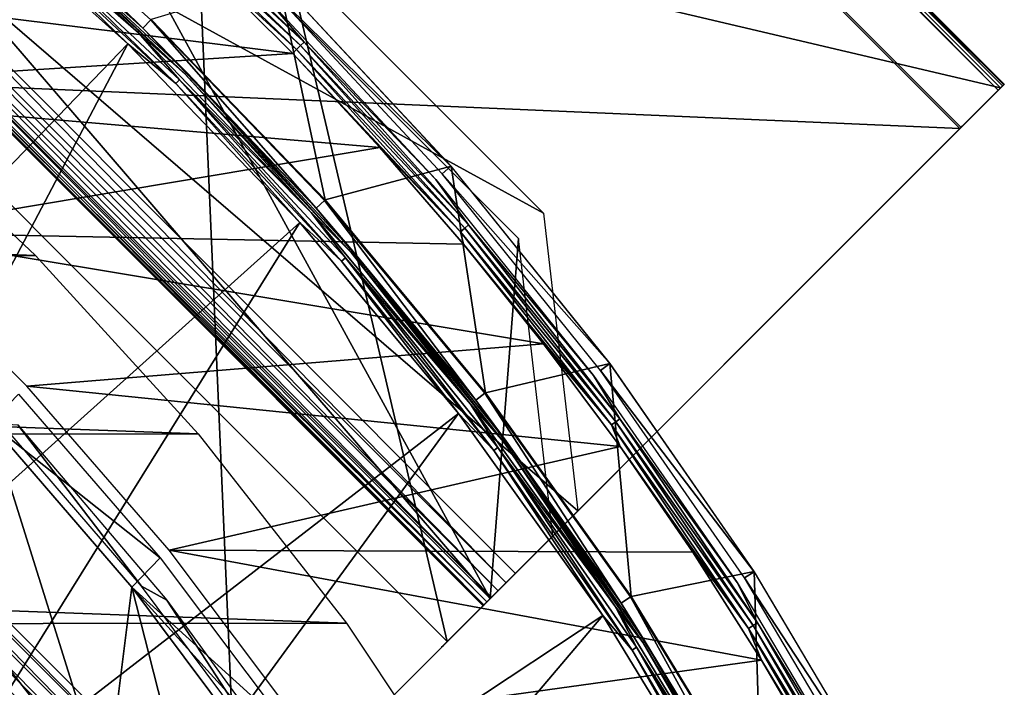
# Model space of a CAD drawing. Header units: millimetres. Extents: x -30.2 to 30.2, y -30.2 to 30.2.
# Tile 190 of 191: x 19.2 to 27.6, y 15.4 to 21.1. Entities that reach past the tile are written whole.
import ezdxf

# ---------------------------------------------------------------- set-up
doc = ezdxf.new("R2010")
doc.units = ezdxf.units.MM
doc.header["$LTSCALE"] = 81.481481
for name, color, linetype in [('1', 7, 'CONTINUOUS'), ('10', 7, 'CONTINUOUS'), ('140', 7, 'CONTINUOUS'), ('18', 7, 'CONTINUOUS'), ('2', 7, 'CONTINUOUS'), ('253', 7, 'CONTINUOUS'), ('254', 7, 'CONTINUOUS'), ('255', 7, 'CONTINUOUS'), ('256', 7, 'CONTINUOUS'), ('257', 7, 'CONTINUOUS'), ('258', 7, 'CONTINUOUS'), ('259', 7, 'CONTINUOUS'), ('260', 7, 'CONTINUOUS'), ('261', 7, 'CONTINUOUS'), ('262', 7, 'CONTINUOUS'), ('263', 7, 'CONTINUOUS'), ('27', 7, 'CONTINUOUS'), ('4', 7, 'CONTINUOUS'), ('6', 7, 'CONTINUOUS'), ('64', 7, 'CONTINUOUS'), ('65', 7, 'CONTINUOUS'), ('7', 7, 'CONTINUOUS'), ('79', 7, 'CONTINUOUS'), ('80', 7, 'CONTINUOUS')]:
    doc.layers.add(name, color=color, linetype=linetype)

msp = doc.modelspace()

# ---------------------------------------------------------------- linework, layer by layer
at = {"layer": '1', "color": 251, "linetype": 'Continuous', "true_color": 0x4c4c4c}
for points in [[(-19.3602, 19.0004, 4.4), (-17.8692, 20.4093, 4.4), (19.3145, 19.0468, 4.4), (-19.3602, 19.0004, 4.4)], [(19.3145, 19.0468, 4.4), (-17.8692, 20.4093, 4.4), (17.8188, 20.4535, 4.4), (19.3145, 19.0468, 4.4)], [(-20.7436, 17.48, 4.4), (-19.3602, 19.0004, 4.4), (20.7036, 17.5273, 4.4), (-20.7436, 17.48, 4.4)], [(20.7036, 17.5273, 4.4), (-19.3602, 19.0004, 4.4), (19.3145, 19.0468, 4.4), (20.7036, 17.5273, 4.4)], [(-22.0031, 15.8647, 4.4), (-20.7436, 17.48, 4.4), (21.9686, 15.9126, 4.4), (-22.0031, 15.8647, 4.4)], [(21.9686, 15.9126, 4.4), (-20.7436, 17.48, 4.4), (20.7036, 17.5273, 4.4), (21.9686, 15.9126, 4.4)], [(23.1124, 14.1997, 4.4), (-22.0031, 15.8647, 4.4), (21.9686, 15.9126, 4.4), (23.1124, 14.1997, 4.4)], [(-23.1415, 14.1517, 4.4), (-22.0031, 15.8647, 4.4), (23.1124, 14.1997, 4.4), (-23.1415, 14.1517, 4.4)]]:
    msp.add_3dface(points, dxfattribs=at)
at = {"layer": '10', "color": 4, "linetype": 'Continuous'}
for points in [[(20.3028, 21.0584, -0.1983), (21.7858, 19.5202, -0.1983), (21.3888, 21.3888, -119.7983), (20.3028, 21.0584, -0.1983)], [(21.3888, 21.3888, -119.7983), (21.7858, 19.5202, -0.1983), (22.8602, 19.8084, -119.7983), (21.3888, 21.3888, -119.7983)], [(21.7858, 19.5202, -0.1983), (23.1526, 17.8778, -0.1983), (22.8602, 19.8084, -119.7983), (21.7858, 19.5202, -0.1983)], [(22.8602, 19.8084, -119.7983), (23.1526, 17.8778, -0.1983), (24.215, 18.1271, -119.7983), (22.8602, 19.8084, -119.7983)], [(23.1526, 17.8778, -0.1983), (24.3958, 16.1401, -0.1983), (24.215, 18.1271, -119.7983), (23.1526, 17.8778, -0.1983)], [(24.215, 18.1271, -119.7983), (24.3958, 16.1401, -0.1983), (25.4465, 16.3535, -119.7983), (24.215, 18.1271, -119.7983)], [(24.3958, 16.1401, -0.1983), (25.5089, 14.3163, -0.1983), (25.4465, 16.3535, -119.7983), (24.3958, 16.1401, -0.1983)], [(25.4465, 16.3535, -119.7983), (25.5089, 14.3163, -0.1983), (26.5483, 14.4965, -119.7983), (25.4465, 16.3535, -119.7983)]]:
    msp.add_3dface(points, dxfattribs=at)
at = {"layer": '140', "color": 251, "linetype": 'Continuous', "true_color": 0x4c4c4c}
for points in [[(19.0272, 17.613, -138.7), (19.1636, 17.6041, -136), (20.2206, 16.2289, -138.7), (19.0272, 17.613, -138.7)], [(19.1636, 17.6041, -136), (20.4368, 16.1086, -136), (20.2206, 16.2289, -138.7), (19.1636, 17.6041, -136)], [(20.2206, 16.2289, -138.7), (20.4368, 16.1086, -136), (21.3136, 14.7642, -138.7), (20.2206, 16.2289, -138.7)], [(20.4368, 16.1086, -136), (21.5933, 14.5217, -136), (21.3136, 14.7642, -138.7), (20.4368, 16.1086, -136)]]:
    msp.add_3dface(points, dxfattribs=at)
at = {"layer": '18', "color": 251, "linetype": 'Continuous', "true_color": 0x4c4c4c}
for points in [[(20.3787, 16.472, -126.0965), (18.9276, 17.617, -136), (19.1693, 17.8649, -126.0965), (20.3787, 16.472, -126.0965)], [(20.1379, 16.2195, -136), (18.9276, 17.617, -136), (20.3787, 16.472, -126.0965), (20.1379, 16.2195, -136)], [(21.4871, 14.9975, -126.0965), (20.1379, 16.2195, -136), (20.3787, 16.472, -126.0965), (21.4871, 14.9975, -126.0965)], [(21.2486, 14.7346, -136), (20.1379, 16.2195, -136), (21.3679, 14.8661, -131.0481), (21.2486, 14.7346, -136)], [(21.3679, 14.8661, -131.0481), (20.1379, 16.2195, -136), (21.4871, 14.9975, -126.0965), (21.3679, 14.8661, -131.0481)]]:
    msp.add_3dface(points, dxfattribs=at)
at = {"layer": '2', "color": 251, "linetype": 'Continuous', "true_color": 0x4c4c4c}
for points in [[(20.1019, 20.8499, 6.0125), (18.5263, 22.2617, 6.0125), (16.098, 16.6971, 6.367), (20.1019, 20.8499, 6.0125)], [(17.2739, 15.4775, 6.367), (20.1019, 20.8499, 6.0125), (16.098, 16.6971, 6.367), (17.2739, 15.4775, 6.367)], [(21.5702, 19.327, 6.0125), (20.1019, 20.8499, 6.0125), (17.2739, 15.4775, 6.367), (21.5702, 19.327, 6.0125)], [(18.3576, 14.1753, 6.367), (21.5702, 19.327, 6.0125), (17.2739, 15.4775, 6.367), (18.3576, 14.1753, 6.367)], [(22.9234, 17.7009, 6.0125), (21.5702, 19.327, 6.0125), (18.3576, 14.1753, 6.367), (22.9234, 17.7009, 6.0125)], [(19.3434, 12.7974, 6.367), (22.9234, 17.7009, 6.0125), (18.3576, 14.1753, 6.367), (19.3434, 12.7974, 6.367)], [(24.1543, 15.9804, 6.0125), (22.9234, 17.7009, 6.0125), (19.3434, 12.7974, 6.367), (24.1543, 15.9804, 6.0125)], [(20.2259, 11.3513, 6.367), (24.1543, 15.9804, 6.0125), (19.3434, 12.7974, 6.367), (20.2259, 11.3513, 6.367)], [(25.2564, 14.1746, 6.0125), (24.1543, 15.9804, 6.0125), (20.2259, 11.3513, 6.367), (25.2564, 14.1746, 6.0125)]]:
    msp.add_3dface(points, dxfattribs=at)
at = {"layer": '253', "color": 25, "linetype": 'Continuous', "true_color": 0x996633}
for points in [[(27.5632, 20.4921, -190.273), (27.5793, 20.5082, -190.1002), (27.1995, 20.1284, -190.2479), (27.5632, 20.4921, -190.273)], [(27.1995, 20.1284, -190.2479), (27.5793, 20.5082, -190.1002), (27.218, 20.1469, -190.1648), (27.1995, 20.1284, -190.2479)], [(27.5739, 20.5028, -189.9261), (27.5472, 20.4761, -189.7559), (27.21, 20.139, -189.9062), (27.5739, 20.5028, -189.9261)], [(27.2234, 20.1523, -189.9913), (27.5739, 20.5028, -189.9261), (27.21, 20.139, -189.9062), (27.2234, 20.1523, -189.9913)], [(27.218, 20.1469, -190.1648), (27.5793, 20.5082, -190.1002), (27.226, 20.155, -190.0784), (27.218, 20.1469, -190.1648)], [(27.226, 20.155, -190.0784), (27.5739, 20.5028, -189.9261), (27.2234, 20.1523, -189.9913), (27.226, 20.155, -190.0784)], [(27.5793, 20.5082, -190.1002), (27.5739, 20.5028, -189.9261), (27.226, 20.155, -190.0784), (27.5793, 20.5082, -190.1002)], [(27.5261, 20.455, -190.4393), (27.5632, 20.4921, -190.273), (20.7138, 13.6427, -212.3913), (27.5261, 20.455, -190.4393)], [(20.7138, 13.6427, -212.3913), (27.5632, 20.4921, -190.273), (27.1995, 20.1284, -190.2479), (20.7138, 13.6427, -212.3913)], [(21.0405, 13.9694, -212.5827), (27.5261, 20.455, -190.4393), (20.7138, 13.6427, -212.3913), (21.0405, 13.9694, -212.5827)], [(27.5472, 20.4761, -189.7559), (23.1656, 16.0945, -170.103), (22.8284, 15.7573, -170.2534), (27.5472, 20.4761, -189.7559)], [(27.21, 20.139, -189.9062), (27.5472, 20.4761, -189.7559), (22.8284, 15.7573, -170.2534), (27.21, 20.139, -189.9062)], [(22.9711, 15.9001, -168.9419), (23.4095, 16.3385, -169.009), (23.9423, 16.8712, -168.4308), (22.9711, 15.9001, -168.9419)], [(23.0738, 16.0027, -168.765), (22.9711, 15.9001, -168.9419), (23.9423, 16.8712, -168.4308), (23.0738, 16.0027, -168.765)], [(23.1943, 16.1232, -168.6123), (23.0738, 16.0027, -168.765), (23.9423, 16.8712, -168.4308), (23.1943, 16.1232, -168.6123)], [(23.7271, 16.656, -168.0341), (23.1943, 16.1232, -168.6123), (23.9423, 16.8712, -168.4308), (23.7271, 16.656, -168.0341)], [(23.3292, 16.2581, -169.1108), (23.4095, 16.3385, -169.009), (22.8887, 15.8176, -169.1389), (23.3292, 16.2581, -169.1108)], [(22.8887, 15.8176, -169.1389), (23.4095, 16.3385, -169.009), (22.9711, 15.9001, -168.9419), (22.8887, 15.8176, -169.1389)], [(23.2608, 16.1897, -169.2287), (23.3292, 16.2581, -169.1108), (22.8887, 15.8176, -169.1389), (23.2608, 16.1897, -169.2287)], [(23.1656, 16.0945, -169.5016), (23.2058, 16.1347, -169.36), (22.7917, 15.7206, -169.5741), (23.1656, 16.0945, -169.5016)], [(22.7917, 15.7206, -169.5741), (23.2058, 16.1347, -169.36), (22.8284, 15.7573, -169.3512), (22.7917, 15.7206, -169.5741)], [(23.2058, 16.1347, -169.36), (23.2608, 16.1897, -169.2287), (22.8284, 15.7573, -169.3512), (23.2058, 16.1347, -169.36)], [(22.8284, 15.7573, -169.3512), (23.2608, 16.1897, -169.2287), (22.8887, 15.8176, -169.1389), (22.8284, 15.7573, -169.3512)], [(23.1329, 16.0618, -169.8023), (23.1411, 16.07, -169.6502), (22.7793, 15.7083, -169.8023), (23.1329, 16.0618, -169.8023)], [(22.7793, 15.7083, -169.8023), (23.1411, 16.07, -169.6502), (22.7917, 15.7206, -169.5741), (22.7793, 15.7083, -169.8023)], [(22.7917, 15.7206, -170.0305), (23.1329, 16.0618, -169.8023), (22.7793, 15.7083, -169.8023), (22.7917, 15.7206, -170.0305)], [(23.1411, 16.07, -169.6502), (23.1656, 16.0945, -169.5016), (22.7917, 15.7206, -169.5741), (23.1411, 16.07, -169.6502)], [(23.1656, 16.0945, -170.103), (23.1411, 16.07, -169.9544), (22.7917, 15.7206, -170.0305), (23.1656, 16.0945, -170.103)], [(22.8284, 15.7573, -170.2534), (23.1656, 16.0945, -170.103), (22.7917, 15.7206, -170.0305), (22.8284, 15.7573, -170.2534)], [(23.1411, 16.07, -169.9544), (23.1329, 16.0618, -169.8023), (22.7917, 15.7206, -170.0305), (23.1411, 16.07, -169.9544)]]:
    msp.add_3dface(points, dxfattribs=at)
at = {"layer": '254', "color": 25, "linetype": 'Continuous', "true_color": 0x996633}
for points in [[(13.6427, 20.7138, -212.3913), (20.1284, 27.1995, -190.2479), (20.455, 27.5261, -190.4393), (13.6427, 20.7138, -212.3913)], [(13.9694, 21.0405, -212.5827), (13.6427, 20.7138, -212.3913), (20.455, 27.5261, -190.4393), (13.9694, 21.0405, -212.5827)]]:
    msp.add_3dface(points, dxfattribs=at)
at = {"layer": '255', "color": 25, "linetype": 'Continuous', "true_color": 0x996633}
for points in [[(20.9859, 13.9148, -212.732), (13.9148, 20.9859, -212.732), (13.9694, 21.0405, -212.5827), (20.9859, 13.9148, -212.732)], [(21.0405, 13.9694, -212.5827), (20.9859, 13.9148, -212.732), (13.9694, 21.0405, -212.5827), (21.0405, 13.9694, -212.5827)], [(20.8281, 13.757, -212.9818), (13.757, 20.8281, -212.9818), (13.8434, 20.9144, -212.8663), (20.8281, 13.757, -212.9818)], [(20.9144, 13.8434, -212.8663), (13.8434, 20.9144, -212.8663), (13.9148, 20.9859, -212.732), (20.9144, 13.8434, -212.8663)], [(20.9144, 13.8434, -212.8663), (20.8281, 13.757, -212.9818), (13.8434, 20.9144, -212.8663), (20.9144, 13.8434, -212.8663)], [(20.9859, 13.9148, -212.732), (20.9144, 13.8434, -212.8663), (13.9148, 20.9859, -212.732), (20.9859, 13.9148, -212.732)], [(20.7292, 13.6581, -213.0752), (13.6581, 20.7292, -213.0752), (13.757, 20.8281, -212.9818), (20.7292, 13.6581, -213.0752)], [(20.8281, 13.757, -212.9818), (20.7292, 13.6581, -213.0752), (13.757, 20.8281, -212.9818), (20.8281, 13.757, -212.9818)], [(20.6207, 13.5497, -213.1439), (13.5497, 20.6207, -213.1439), (13.6581, 20.7292, -213.0752), (20.6207, 13.5497, -213.1439)], [(20.7292, 13.6581, -213.0752), (20.6207, 13.5497, -213.1439), (13.6581, 20.7292, -213.0752), (20.7292, 13.6581, -213.0752)], [(20.5056, 13.4346, -213.1859), (13.4346, 20.5056, -213.1859), (13.5497, 20.6207, -213.1439), (20.5056, 13.4346, -213.1859)], [(20.6207, 13.5497, -213.1439), (20.5056, 13.4346, -213.1859), (13.5497, 20.6207, -213.1439), (20.6207, 13.5497, -213.1439)], [(20.3872, 13.3161, -213.2), (13.3161, 20.3872, -213.2), (13.4346, 20.5056, -213.1859), (20.3872, 13.3161, -213.2)], [(20.5056, 13.4346, -213.1859), (20.3872, 13.3161, -213.2), (13.4346, 20.5056, -213.1859), (20.5056, 13.4346, -213.1859)]]:
    msp.add_3dface(points, dxfattribs=at)
at = {"layer": '256', "color": 25, "linetype": 'Continuous', "true_color": 0x996633}
for points in [[(21.0405, 13.9694, -212.5827), (13.9694, 21.0405, -212.5827), (20.455, 27.5261, -190.4393), (21.0405, 13.9694, -212.5827)], [(27.5261, 20.455, -190.4393), (21.0405, 13.9694, -212.5827), (20.455, 27.5261, -190.4393), (27.5261, 20.455, -190.4393)]]:
    msp.add_3dface(points, dxfattribs=at)
at = {"layer": '257', "color": 25, "linetype": 'Continuous', "true_color": 0x996633}
for points in [[(27.5261, 20.455, -190.4393), (20.455, 27.5261, -190.4393), (20.4921, 27.5632, -190.273), (27.5261, 20.455, -190.4393)], [(27.5739, 20.5028, -189.9261), (20.5028, 27.5739, -189.9261), (20.4761, 27.5472, -189.7559), (27.5739, 20.5028, -189.9261)], [(27.5472, 20.4761, -189.7559), (27.5739, 20.5028, -189.9261), (20.4761, 27.5472, -189.7559), (27.5472, 20.4761, -189.7559)], [(27.5632, 20.4921, -190.273), (20.4921, 27.5632, -190.273), (20.5082, 27.5793, -190.1002), (27.5632, 20.4921, -190.273)], [(27.5632, 20.4921, -190.273), (27.5261, 20.455, -190.4393), (20.4921, 27.5632, -190.273), (27.5632, 20.4921, -190.273)], [(27.5793, 20.5082, -190.1002), (20.5082, 27.5793, -190.1002), (20.5028, 27.5739, -189.9261), (27.5793, 20.5082, -190.1002)], [(27.5739, 20.5028, -189.9261), (27.5793, 20.5082, -190.1002), (20.5028, 27.5739, -189.9261), (27.5739, 20.5028, -189.9261)], [(27.5793, 20.5082, -190.1002), (27.5632, 20.4921, -190.273), (20.5082, 27.5793, -190.1002), (27.5793, 20.5082, -190.1002)]]:
    msp.add_3dface(points, dxfattribs=at)
at = {"layer": '258', "color": 25, "linetype": 'Continuous', "true_color": 0x996633}
for points in [[(27.5472, 20.4761, -189.7559), (20.4761, 27.5472, -189.7559), (16.0945, 23.1656, -170.103), (27.5472, 20.4761, -189.7559)], [(23.1656, 16.0945, -170.103), (27.5472, 20.4761, -189.7559), (16.0945, 23.1656, -170.103), (23.1656, 16.0945, -170.103)]]:
    msp.add_3dface(points, dxfattribs=at)
at = {"layer": '259', "color": 25, "linetype": 'Continuous', "true_color": 0x996633}
for points in [[(27.1995, 20.1284, -190.2479), (20.1284, 27.1995, -190.2479), (13.6427, 20.7138, -212.3913), (27.1995, 20.1284, -190.2479)], [(20.7138, 13.6427, -212.3913), (27.1995, 20.1284, -190.2479), (13.6427, 20.7138, -212.3913), (20.7138, 13.6427, -212.3913)]]:
    msp.add_3dface(points, dxfattribs=at)
at = {"layer": '260', "color": 25, "linetype": 'Continuous', "true_color": 0x996633}
for points in [[(22.8284, 15.7573, -170.2534), (15.7573, 22.8284, -170.2534), (20.139, 27.21, -189.9062), (22.8284, 15.7573, -170.2534)], [(27.21, 20.139, -189.9062), (22.8284, 15.7573, -170.2534), (20.139, 27.21, -189.9062), (27.21, 20.139, -189.9062)]]:
    msp.add_3dface(points, dxfattribs=at)
at = {"layer": '261', "color": 25, "linetype": 'Continuous', "true_color": 0x996633}
for points in [[(23.3292, 16.2581, -169.1108), (16.2581, 23.3292, -169.1108), (16.3385, 23.4095, -169.009), (23.3292, 16.2581, -169.1108)], [(23.4095, 16.3385, -169.009), (23.3292, 16.2581, -169.1108), (16.3385, 23.4095, -169.009), (23.4095, 16.3385, -169.009)], [(23.2608, 16.1897, -169.2287), (16.1897, 23.2608, -169.2287), (16.2581, 23.3292, -169.1108), (23.2608, 16.1897, -169.2287)], [(23.3292, 16.2581, -169.1108), (23.2608, 16.1897, -169.2287), (16.2581, 23.3292, -169.1108), (23.3292, 16.2581, -169.1108)], [(23.1656, 16.0945, -169.5016), (16.0945, 23.1656, -169.5016), (16.1347, 23.2058, -169.36), (23.1656, 16.0945, -169.5016)], [(23.2058, 16.1347, -169.36), (16.1347, 23.2058, -169.36), (16.1897, 23.2608, -169.2287), (23.2058, 16.1347, -169.36)], [(23.2058, 16.1347, -169.36), (23.1656, 16.0945, -169.5016), (16.1347, 23.2058, -169.36), (23.2058, 16.1347, -169.36)], [(23.2608, 16.1897, -169.2287), (23.2058, 16.1347, -169.36), (16.1897, 23.2608, -169.2287), (23.2608, 16.1897, -169.2287)], [(23.1329, 16.0618, -169.8023), (16.0618, 23.1329, -169.8023), (16.07, 23.1411, -169.6502), (23.1329, 16.0618, -169.8023)], [(23.1411, 16.07, -169.9544), (16.07, 23.1411, -169.9544), (16.0618, 23.1329, -169.8023), (23.1411, 16.07, -169.9544)], [(23.1329, 16.0618, -169.8023), (23.1411, 16.07, -169.9544), (16.0618, 23.1329, -169.8023), (23.1329, 16.0618, -169.8023)], [(23.1411, 16.07, -169.6502), (16.07, 23.1411, -169.6502), (16.0945, 23.1656, -169.5016), (23.1411, 16.07, -169.6502)], [(23.1656, 16.0945, -170.103), (16.0945, 23.1656, -170.103), (16.07, 23.1411, -169.9544), (23.1656, 16.0945, -170.103)], [(23.1411, 16.07, -169.6502), (23.1329, 16.0618, -169.8023), (16.07, 23.1411, -169.6502), (23.1411, 16.07, -169.6502)], [(23.1411, 16.07, -169.9544), (23.1656, 16.0945, -170.103), (16.07, 23.1411, -169.9544), (23.1411, 16.07, -169.9544)], [(23.1656, 16.0945, -169.5016), (23.1411, 16.07, -169.6502), (16.0945, 23.1656, -169.5016), (23.1656, 16.0945, -169.5016)]]:
    msp.add_3dface(points, dxfattribs=at)
at = {"layer": '262', "color": 25, "linetype": 'Continuous', "true_color": 0x996633}
for points in [[(23.65, 19.4074, -167.2133), (16.3385, 23.4095, -169.009), (19.4074, 23.65, -167.2133), (23.65, 19.4074, -167.2133)], [(23.9423, 16.8712, -168.4308), (23.4095, 16.3385, -169.009), (16.3385, 23.4095, -169.009), (23.9423, 16.8712, -168.4308)], [(23.9423, 16.8712, -168.4308), (16.3385, 23.4095, -169.009), (23.65, 19.4074, -167.2133), (23.9423, 16.8712, -168.4308)]]:
    msp.add_3dface(points, dxfattribs=at)
at = {"layer": '263', "color": 25, "linetype": 'Continuous', "true_color": 0x996633}
for points in [[(16.1232, 23.1943, -168.6123), (23.1943, 16.1232, -168.6123), (16.656, 23.7271, -168.0341), (16.1232, 23.1943, -168.6123)], [(16.656, 23.7271, -168.0341), (23.1943, 16.1232, -168.6123), (19.1922, 23.4348, -166.8166), (16.656, 23.7271, -168.0341)], [(23.1943, 16.1232, -168.6123), (23.4348, 19.1922, -166.8166), (19.1922, 23.4348, -166.8166), (23.1943, 16.1232, -168.6123)], [(23.1943, 16.1232, -168.6123), (23.7271, 16.656, -168.0341), (23.4348, 19.1922, -166.8166), (23.1943, 16.1232, -168.6123)]]:
    msp.add_3dface(points, dxfattribs=at)
at = {"layer": '27', "color": 251, "linetype": 'Continuous', "true_color": 0x4c4c4c}
for points in [[(18.7216, 15.9904, -136), (18.9276, 17.617, -136), (19.919, 14.4713, -136), (18.7216, 15.9904, -136)], [(18.9276, 17.617, -136), (20.1379, 16.2195, -136), (19.919, 14.4713, -136), (18.9276, 17.617, -136)], [(19.919, 14.4713, -136), (20.1379, 16.2195, -136), (20.9922, 12.8653, -136), (19.919, 14.4713, -136)], [(20.1379, 16.2195, -136), (21.2486, 14.7346, -136), (20.9922, 12.8653, -136), (20.1379, 16.2195, -136)]]:
    msp.add_3dface(points, dxfattribs=at)
at = {"layer": '4', "color": 251, "linetype": 'Continuous', "true_color": 0x4c4c4c}
for points in [[(20.2312, 20.9841, 5.8165), (18.7082, 22.4802, 0.2035), (18.6455, 22.4049, 5.8165), (20.2312, 20.9841, 5.8165)], [(20.2992, 21.0546, 0.2035), (18.7082, 22.4802, 0.2035), (20.2312, 20.9841, 5.8165), (20.2992, 21.0546, 0.2035)], [(21.709, 19.4513, 5.8165), (20.2992, 21.0546, 0.2035), (20.2312, 20.9841, 5.8165), (21.709, 19.4513, 5.8165)], [(21.7819, 19.5167, 0.2035), (20.2992, 21.0546, 0.2035), (21.709, 19.4513, 5.8165), (21.7819, 19.5167, 0.2035)], [(23.0709, 17.8148, 5.8165), (21.7819, 19.5167, 0.2035), (21.709, 19.4513, 5.8165), (23.0709, 17.8148, 5.8165)], [(23.1485, 17.8747, 0.2035), (21.7819, 19.5167, 0.2035), (23.0709, 17.8148, 5.8165), (23.1485, 17.8747, 0.2035)], [(24.3098, 16.0832, 5.8165), (23.1485, 17.8747, 0.2035), (23.0709, 17.8148, 5.8165), (24.3098, 16.0832, 5.8165)], [(24.3915, 16.1372, 0.2035), (23.1485, 17.8747, 0.2035), (24.3098, 16.0832, 5.8165), (24.3915, 16.1372, 0.2035)], [(25.4189, 14.2658, 5.8165), (24.3915, 16.1372, 0.2035), (24.3098, 16.0832, 5.8165), (25.4189, 14.2658, 5.8165)], [(25.5043, 14.3137, 0.2035), (24.3915, 16.1372, 0.2035), (25.4189, 14.2658, 5.8165), (25.5043, 14.3137, 0.2035)]]:
    msp.add_3dface(points, dxfattribs=at)
at = {"layer": '6', "color": 251, "linetype": 'Continuous', "true_color": 0x4c4c4c}
for points in [[(18.6103, 22.3626, 5.9508), (19.0272, 21.9586, 5.9821), (20.193, 20.9445, 5.9508), (18.6103, 22.3626, 5.9508)], [(18.5263, 22.2617, 6.0125), (20.1019, 20.8499, 6.0125), (18.9979, 21.9247, 6.0031), (18.5263, 22.2617, 6.0125)], [(18.9979, 21.9247, 6.0031), (20.5136, 20.5136, 6.0031), (19.0272, 21.9586, 5.9821), (18.9979, 21.9247, 6.0031)], [(18.9979, 21.9247, 6.0031), (20.1019, 20.8499, 6.0125), (20.5136, 20.5136, 6.0031), (18.9979, 21.9247, 6.0031)], [(19.0272, 21.9586, 5.9821), (20.5136, 20.5136, 6.0031), (20.5452, 20.5452, 5.9821), (19.0272, 21.9586, 5.9821)], [(19.0272, 21.9586, 5.9821), (20.5452, 20.5452, 5.9821), (20.193, 20.9445, 5.9508), (19.0272, 21.9586, 5.9821)], [(20.193, 20.9445, 5.9508), (20.5452, 20.5452, 5.9821), (21.668, 19.4146, 5.9508), (20.193, 20.9445, 5.9508)], [(20.1019, 20.8499, 6.0125), (21.5702, 19.327, 6.0125), (20.5136, 20.5136, 6.0031), (20.1019, 20.8499, 6.0125)], [(20.5136, 20.5136, 6.0031), (21.9247, 18.9979, 6.0031), (20.5452, 20.5452, 5.9821), (20.5136, 20.5136, 6.0031)], [(20.5136, 20.5136, 6.0031), (21.5702, 19.327, 6.0125), (21.9247, 18.9979, 6.0031), (20.5136, 20.5136, 6.0031)], [(20.5452, 20.5452, 5.9821), (21.9247, 18.9979, 6.0031), (21.9586, 19.0272, 5.9821), (20.5452, 20.5452, 5.9821)], [(20.5452, 20.5452, 5.9821), (21.9586, 19.0272, 5.9821), (21.668, 19.4146, 5.9508), (20.5452, 20.5452, 5.9821)], [(21.668, 19.4146, 5.9508), (21.9586, 19.0272, 5.9821), (23.0274, 17.7812, 5.9508), (21.668, 19.4146, 5.9508)], [(21.5702, 19.327, 6.0125), (22.9234, 17.7009, 6.0125), (21.9247, 18.9979, 6.0031), (21.5702, 19.327, 6.0125)], [(21.9247, 18.9979, 6.0031), (23.2242, 17.3854, 6.0031), (21.9586, 19.0272, 5.9821), (21.9247, 18.9979, 6.0031)], [(21.9247, 18.9979, 6.0031), (22.9234, 17.7009, 6.0125), (23.2242, 17.3854, 6.0031), (21.9247, 18.9979, 6.0031)], [(21.9586, 19.0272, 5.9821), (23.2242, 17.3854, 6.0031), (23.26, 17.4122, 5.9821), (21.9586, 19.0272, 5.9821)], [(21.9586, 19.0272, 5.9821), (23.26, 17.4122, 5.9821), (23.0274, 17.7812, 5.9508), (21.9586, 19.0272, 5.9821)], [(23.0274, 17.7812, 5.9508), (23.26, 17.4122, 5.9821), (24.2639, 16.0528, 5.9508), (23.0274, 17.7812, 5.9508)], [(22.9234, 17.7009, 6.0125), (24.1543, 15.9804, 6.0125), (23.2242, 17.3854, 6.0031), (22.9234, 17.7009, 6.0125)], [(23.2242, 17.3854, 6.0031), (24.4053, 15.6843, 6.0031), (23.26, 17.4122, 5.9821), (23.2242, 17.3854, 6.0031)], [(23.2242, 17.3854, 6.0031), (24.1543, 15.9804, 6.0125), (24.4053, 15.6843, 6.0031), (23.2242, 17.3854, 6.0031)], [(23.26, 17.4122, 5.9821), (24.4053, 15.6843, 6.0031), (24.4429, 15.7085, 5.9821), (23.26, 17.4122, 5.9821)], [(23.26, 17.4122, 5.9821), (24.4429, 15.7085, 5.9821), (24.2639, 16.0528, 5.9508), (23.26, 17.4122, 5.9821)], [(24.2639, 16.0528, 5.9508), (24.4429, 15.7085, 5.9821), (25.3709, 14.2389, 5.9508), (24.2639, 16.0528, 5.9508)], [(24.1543, 15.9804, 6.0125), (25.2564, 14.1746, 6.0125), (24.4053, 15.6843, 6.0031), (24.1543, 15.9804, 6.0125)], [(24.4053, 15.6843, 6.0031), (25.462, 13.9033, 6.0031), (24.4429, 15.7085, 5.9821), (24.4053, 15.6843, 6.0031)], [(24.4429, 15.7085, 5.9821), (25.462, 13.9033, 6.0031), (25.5013, 13.9247, 5.9821), (24.4429, 15.7085, 5.9821)], [(24.4429, 15.7085, 5.9821), (25.5013, 13.9247, 5.9821), (25.3709, 14.2389, 5.9508), (24.4429, 15.7085, 5.9821)], [(24.4053, 15.6843, 6.0031), (25.2564, 14.1746, 6.0125), (25.462, 13.9033, 6.0031), (24.4053, 15.6843, 6.0031)]]:
    msp.add_3dface(points, dxfattribs=at)
at = {"layer": '64', "color": 251, "linetype": 'Continuous', "true_color": 0x4c4c4c}
for points in [[(16.5366, 20.4549, -126), (15.0547, 21.569, -126), (21.5094, 20.7682, -126), (16.5366, 20.4549, -126)], [(21.5094, 20.7682, -126), (15.0547, 21.569, -126), (20.7377, 21.5391, -126), (21.5094, 20.7682, -126)], [(22.2536, 19.9688, -126), (16.5366, 20.4549, -126), (21.5094, 20.7682, -126), (22.2536, 19.9688, -126)], [(17.9325, 19.2429, -126), (16.5366, 20.4549, -126), (22.2536, 19.9688, -126), (17.9325, 19.2429, -126)], [(22.9673, 19.1439, -126), (17.9325, 19.2429, -126), (22.2536, 19.9688, -126), (22.9673, 19.1439, -126)], [(19.2429, 17.9325, -126), (17.9325, 19.2429, -126), (23.6493, 18.2945, -126), (19.2429, 17.9325, -126)], [(23.6493, 18.2945, -126), (17.9325, 19.2429, -126), (22.9673, 19.1439, -126), (23.6493, 18.2945, -126)], [(24.3018, 17.4181, -126), (19.2429, 17.9325, -126), (23.6493, 18.2945, -126), (24.3018, 17.4181, -126)], [(20.4549, 16.5366, -126), (19.2429, 17.9325, -126), (24.3018, 17.4181, -126), (20.4549, 16.5366, -126)], [(24.9223, 16.5181, -126), (20.4549, 16.5366, -126), (24.3018, 17.4181, -126), (24.9223, 16.5181, -126)], [(21.569, 15.0547, -126), (20.4549, 16.5366, -126), (25.5083, 15.5985, -126), (21.569, 15.0547, -126)], [(25.5083, 15.5985, -126), (20.4549, 16.5366, -126), (24.9223, 16.5181, -126), (25.5083, 15.5985, -126)], [(26.0595, 14.659, -126), (21.569, 15.0547, -126), (25.5083, 15.5985, -126), (26.0595, 14.659, -126)]]:
    msp.add_3dface(points, dxfattribs=at)
at = {"layer": '65', "color": 251, "linetype": 'Continuous', "true_color": 0x4c4c4c}
for points in [[(20.0389, 22.2555, -125.9953), (20.07, 22.29, -125.9814), (21.576, 20.8357, -125.9814), (20.0389, 22.2555, -125.9953)], [(20.0988, 22.3219, -125.9588), (21.6069, 20.8655, -125.9588), (20.07, 22.29, -125.9814), (20.0988, 22.3219, -125.9588)], [(20.07, 22.29, -125.9814), (21.6069, 20.8655, -125.9588), (21.576, 20.8357, -125.9814), (20.07, 22.29, -125.9814)], [(20.0988, 22.3219, -125.9588), (21.2661, 21.2661, -125.9283), (21.6069, 20.8655, -125.9588), (20.0988, 22.3219, -125.9588)], [(21.5426, 20.8034, -125.9953), (20.7377, 21.5391, -126), (20.0389, 22.2555, -125.9953), (21.5426, 20.8034, -125.9953)], [(21.5426, 20.8034, -125.9953), (20.0389, 22.2555, -125.9953), (21.576, 20.8357, -125.9814), (21.5426, 20.8034, -125.9953)], [(21.5094, 20.7682, -126), (20.7377, 21.5391, -126), (21.5426, 20.8034, -125.9953), (21.5094, 20.7682, -126)], [(21.2661, 21.2661, -125.9283), (22.729, 19.6948, -125.9283), (21.6069, 20.8655, -125.9588), (21.2661, 21.2661, -125.9283)], [(21.5426, 20.8034, -125.9953), (21.576, 20.8357, -125.9814), (22.9769, 19.2799, -125.9814), (21.5426, 20.8034, -125.9953)], [(21.6069, 20.8655, -125.9588), (23.0098, 19.3075, -125.9588), (21.576, 20.8357, -125.9814), (21.6069, 20.8655, -125.9588)], [(21.576, 20.8357, -125.9814), (23.0098, 19.3075, -125.9588), (22.9769, 19.2799, -125.9814), (21.576, 20.8357, -125.9814)], [(21.6069, 20.8655, -125.9588), (22.729, 19.6948, -125.9283), (23.0098, 19.3075, -125.9588), (21.6069, 20.8655, -125.9588)], [(22.9413, 19.25, -125.9953), (21.5094, 20.7682, -126), (21.5426, 20.8034, -125.9953), (22.9413, 19.25, -125.9953)], [(22.2536, 19.9688, -126), (21.5094, 20.7682, -126), (22.9413, 19.25, -125.9953), (22.2536, 19.9688, -126)], [(22.9413, 19.25, -125.9953), (21.5426, 20.8034, -125.9953), (22.9769, 19.2799, -125.9814), (22.9413, 19.25, -125.9953)], [(22.9673, 19.1439, -126), (22.2536, 19.9688, -126), (22.9413, 19.25, -125.9953), (22.9673, 19.1439, -126)], [(22.729, 19.6948, -125.9283), (24.0761, 18.0232, -125.9283), (23.0098, 19.3075, -125.9588), (22.729, 19.6948, -125.9283)], [(22.9413, 19.25, -125.9953), (22.9769, 19.2799, -125.9814), (24.2658, 17.6302, -125.9814), (22.9413, 19.25, -125.9953)], [(24.2282, 17.6028, -125.9953), (22.9673, 19.1439, -126), (22.9413, 19.25, -125.9953), (24.2282, 17.6028, -125.9953)], [(24.2282, 17.6028, -125.9953), (22.9413, 19.25, -125.9953), (24.2658, 17.6302, -125.9814), (24.2282, 17.6028, -125.9953)], [(23.0098, 19.3075, -125.9588), (24.3005, 17.6554, -125.9588), (22.9769, 19.2799, -125.9814), (23.0098, 19.3075, -125.9588)], [(22.9769, 19.2799, -125.9814), (24.3005, 17.6554, -125.9588), (24.2658, 17.6302, -125.9814), (22.9769, 19.2799, -125.9814)], [(23.0098, 19.3075, -125.9588), (24.0761, 18.0232, -125.9283), (24.3005, 17.6554, -125.9588), (23.0098, 19.3075, -125.9588)], [(23.6493, 18.2945, -126), (22.9673, 19.1439, -126), (24.2282, 17.6028, -125.9953), (23.6493, 18.2945, -126)], [(24.3018, 17.4181, -126), (23.6493, 18.2945, -126), (24.2282, 17.6028, -125.9953), (24.3018, 17.4181, -126)], [(24.0761, 18.0232, -125.9283), (25.3006, 16.2597, -125.9283), (24.3005, 17.6554, -125.9588), (24.0761, 18.0232, -125.9283)], [(24.3005, 17.6554, -125.9588), (25.4729, 15.9173, -125.9588), (24.2658, 17.6302, -125.9814), (24.3005, 17.6554, -125.9588)], [(24.3005, 17.6554, -125.9588), (25.3006, 16.2597, -125.9283), (25.4729, 15.9173, -125.9588), (24.3005, 17.6554, -125.9588)], [(24.2282, 17.6028, -125.9953), (24.2658, 17.6302, -125.9814), (25.4365, 15.8945, -125.9814), (24.2282, 17.6028, -125.9953)], [(25.3971, 15.8699, -125.9953), (24.3018, 17.4181, -126), (24.2282, 17.6028, -125.9953), (25.3971, 15.8699, -125.9953)], [(25.3971, 15.8699, -125.9953), (24.2282, 17.6028, -125.9953), (25.4365, 15.8945, -125.9814), (25.3971, 15.8699, -125.9953)], [(24.2658, 17.6302, -125.9814), (25.4729, 15.9173, -125.9588), (25.4365, 15.8945, -125.9814), (24.2658, 17.6302, -125.9814)], [(24.9223, 16.5181, -126), (24.3018, 17.4181, -126), (25.3971, 15.8699, -125.9953), (24.9223, 16.5181, -126)], [(25.5083, 15.5985, -126), (24.9223, 16.5181, -126), (25.3971, 15.8699, -125.9953), (25.5083, 15.5985, -126)], [(25.3006, 16.2597, -125.9283), (26.396, 14.4133, -125.9283), (25.4729, 15.9173, -125.9588), (25.3006, 16.2597, -125.9283)], [(25.3971, 15.8699, -125.9953), (25.4365, 15.8945, -125.9814), (26.4833, 14.0814, -125.9814), (25.3971, 15.8699, -125.9953)], [(25.4729, 15.9173, -125.9588), (26.5212, 14.1016, -125.9588), (25.4365, 15.8945, -125.9814), (25.4729, 15.9173, -125.9588)], [(25.4365, 15.8945, -125.9814), (26.5212, 14.1016, -125.9588), (26.4833, 14.0814, -125.9814), (25.4365, 15.8945, -125.9814)], [(25.4729, 15.9173, -125.9588), (26.396, 14.4133, -125.9283), (26.5212, 14.1016, -125.9588), (25.4729, 15.9173, -125.9588)], [(26.4423, 14.0596, -125.9953), (25.5083, 15.5985, -126), (25.3971, 15.8699, -125.9953), (26.4423, 14.0596, -125.9953)], [(26.4423, 14.0596, -125.9953), (25.3971, 15.8699, -125.9953), (26.4833, 14.0814, -125.9814), (26.4423, 14.0596, -125.9953)], [(26.0595, 14.659, -126), (25.5083, 15.5985, -126), (26.4423, 14.0596, -125.9953), (26.0595, 14.659, -126)]]:
    msp.add_3dface(points, dxfattribs=at)
at = {"layer": '7', "color": 251, "linetype": 'Continuous', "true_color": 0x4c4c4c}
for points in [[(18.6103, 22.3626, 5.9508), (20.193, 20.9445, 5.9508), (19.0714, 22.0095, 5.9111), (18.6103, 22.3626, 5.9508)], [(20.2312, 20.9841, 5.8165), (18.6455, 22.4049, 5.8165), (19.0836, 22.0237, 5.8653), (20.2312, 20.9841, 5.8165)], [(19.0836, 22.0237, 5.8653), (19.0714, 22.0095, 5.9111), (20.5929, 20.5929, 5.9111), (19.0836, 22.0237, 5.8653)], [(19.0714, 22.0095, 5.9111), (20.193, 20.9445, 5.9508), (20.5929, 20.5929, 5.9111), (19.0714, 22.0095, 5.9111)], [(20.6062, 20.6062, 5.8653), (20.2312, 20.9841, 5.8165), (19.0836, 22.0237, 5.8653), (20.6062, 20.6062, 5.8653)], [(20.6062, 20.6062, 5.8653), (19.0836, 22.0237, 5.8653), (20.5929, 20.5929, 5.9111), (20.6062, 20.6062, 5.8653)], [(20.193, 20.9445, 5.9508), (21.668, 19.4146, 5.9508), (20.5929, 20.5929, 5.9111), (20.193, 20.9445, 5.9508)], [(21.709, 19.4513, 5.8165), (20.2312, 20.9841, 5.8165), (20.6062, 20.6062, 5.8653), (21.709, 19.4513, 5.8165)], [(20.6062, 20.6062, 5.8653), (20.5929, 20.5929, 5.9111), (22.0095, 19.0714, 5.9111), (20.6062, 20.6062, 5.8653)], [(20.5929, 20.5929, 5.9111), (21.668, 19.4146, 5.9508), (22.0095, 19.0714, 5.9111), (20.5929, 20.5929, 5.9111)], [(22.0237, 19.0836, 5.8653), (21.709, 19.4513, 5.8165), (20.6062, 20.6062, 5.8653), (22.0237, 19.0836, 5.8653)], [(22.0237, 19.0836, 5.8653), (20.6062, 20.6062, 5.8653), (22.0095, 19.0714, 5.9111), (22.0237, 19.0836, 5.8653)], [(21.668, 19.4146, 5.9508), (23.0274, 17.7812, 5.9508), (22.0095, 19.0714, 5.9111), (21.668, 19.4146, 5.9508)], [(23.0709, 17.8148, 5.8165), (21.709, 19.4513, 5.8165), (22.0237, 19.0836, 5.8653), (23.0709, 17.8148, 5.8165)], [(22.0237, 19.0836, 5.8653), (22.0095, 19.0714, 5.9111), (23.314, 17.4526, 5.9111), (22.0237, 19.0836, 5.8653)], [(22.0095, 19.0714, 5.9111), (23.0274, 17.7812, 5.9508), (23.314, 17.4526, 5.9111), (22.0095, 19.0714, 5.9111)], [(23.329, 17.4639, 5.8653), (23.0709, 17.8148, 5.8165), (22.0237, 19.0836, 5.8653), (23.329, 17.4639, 5.8653)], [(23.329, 17.4639, 5.8653), (22.0237, 19.0836, 5.8653), (23.314, 17.4526, 5.9111), (23.329, 17.4639, 5.8653)], [(24.3098, 16.0832, 5.8165), (23.0709, 17.8148, 5.8165), (23.329, 17.4639, 5.8653), (24.3098, 16.0832, 5.8165)], [(23.0274, 17.7812, 5.9508), (24.2639, 16.0528, 5.9508), (23.314, 17.4526, 5.9111), (23.0274, 17.7812, 5.9508)], [(23.329, 17.4639, 5.8653), (23.314, 17.4526, 5.9111), (24.4997, 15.745, 5.9111), (23.329, 17.4639, 5.8653)], [(23.314, 17.4526, 5.9111), (24.2639, 16.0528, 5.9508), (24.4997, 15.745, 5.9111), (23.314, 17.4526, 5.9111)], [(24.5154, 15.7551, 5.8653), (24.3098, 16.0832, 5.8165), (23.329, 17.4639, 5.8653), (24.5154, 15.7551, 5.8653)], [(24.5154, 15.7551, 5.8653), (23.329, 17.4639, 5.8653), (24.4997, 15.745, 5.9111), (24.5154, 15.7551, 5.8653)], [(24.2639, 16.0528, 5.9508), (25.3709, 14.2389, 5.9508), (24.4997, 15.745, 5.9111), (24.2639, 16.0528, 5.9508)], [(25.4189, 14.2658, 5.8165), (24.3098, 16.0832, 5.8165), (24.5154, 15.7551, 5.8653), (25.4189, 14.2658, 5.8165)], [(24.5154, 15.7551, 5.8653), (24.4997, 15.745, 5.9111), (25.5605, 13.9571, 5.9111), (24.5154, 15.7551, 5.8653)], [(24.4997, 15.745, 5.9111), (25.3709, 14.2389, 5.9508), (25.5605, 13.9571, 5.9111), (24.4997, 15.745, 5.9111)], [(25.5769, 13.9661, 5.8653), (25.4189, 14.2658, 5.8165), (24.5154, 15.7551, 5.8653), (25.5769, 13.9661, 5.8653)], [(25.5769, 13.9661, 5.8653), (24.5154, 15.7551, 5.8653), (25.5605, 13.9571, 5.9111), (25.5769, 13.9661, 5.8653)]]:
    msp.add_3dface(points, dxfattribs=at)
at = {"layer": '79', "color": 251, "linetype": 'Continuous', "true_color": 0x4c4c4c}
msp.add_3dface([(19.9195, 14.4707, -120), (11.8912, 15.0958, -120), (18.721, 15.9909, -120), (19.9195, 14.4707, -120)], dxfattribs=at)
at = {"layer": '80', "color": 251, "linetype": 'Continuous', "true_color": 0x4c4c4c}
for points in [[(22.8587, 19.8072, -120.2035), (21.319, 21.319, -125.7544), (21.3875, 21.3875, -120.2035), (22.8587, 19.8072, -120.2035)], [(22.7855, 19.7438, -125.7544), (21.319, 21.319, -125.7544), (22.8587, 19.8072, -120.2035), (22.7855, 19.7438, -125.7544)], [(24.2135, 18.126, -120.2035), (22.7855, 19.7438, -125.7544), (22.8587, 19.8072, -120.2035), (24.2135, 18.126, -120.2035)], [(24.136, 18.068, -125.7544), (22.7855, 19.7438, -125.7544), (24.2135, 18.126, -120.2035), (24.136, 18.068, -125.7544)], [(25.4449, 16.3525, -120.2035), (24.136, 18.068, -125.7544), (24.2135, 18.126, -120.2035), (25.4449, 16.3525, -120.2035)], [(25.3634, 16.3001, -125.7544), (24.136, 18.068, -125.7544), (25.4449, 16.3525, -120.2035), (25.3634, 16.3001, -125.7544)], [(26.5467, 14.4956, -120.2035), (25.3634, 16.3001, -125.7544), (25.4449, 16.3525, -120.2035), (26.5467, 14.4956, -120.2035)], [(26.4616, 14.4491, -125.7544), (25.3634, 16.3001, -125.7544), (26.5467, 14.4956, -120.2035), (26.4616, 14.4491, -125.7544)]]:
    msp.add_3dface(points, dxfattribs=at)

doc.saveas('drawing.dxf')
